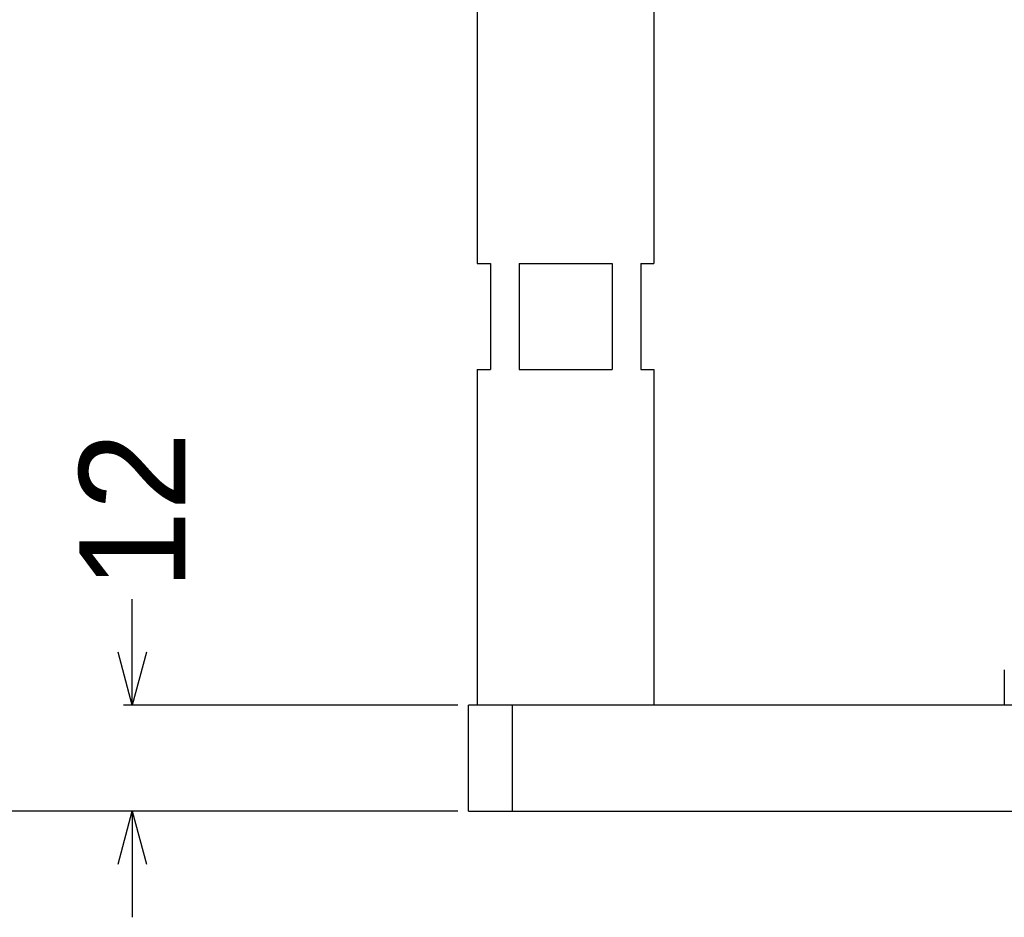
# Model space of a CAD drawing. Header units: millimetres. Extents: x -43833 to -38083, y -3638 to -2112.
# Tile 3 of 114: x -43523 to -43412, y -3398 to -3297. Entities that reach past the tile are written whole.
import ezdxf

# ---------------------------------------------------------------- set-up
doc = ezdxf.new("R2010")
doc.units = ezdxf.units.MM
doc.layers.add('02___PRT_ALL_AXES', color=7, linetype='Continuous')
doc.dimstyles.new('副本 12', dxfattribs={"dimtxt": 12, "dimasz": 6, "dimexe": 1, "dimexo": 1.2, "dimgap": 2, "dimtad": 0, "dimtxsty": 'Standard', "dimblk": 'OPEN30', "dimcen": 0, "dimclrd": 5, "dimclre": 3, "dimclrt": 256, "dimadec": 0, "dimazin": 2, "dimtm": 1e-09, "dimtfac": 0.6, "dimtofl": 0, "dimtmove": 0, "dimatfit": 3, "dimldrblk": 'OPEN30', "dimfxl": 1, "dimtolj": 1, "dimarcsym": 0})

# ---------------------------------------------------------------- blocks, each defined once
blk = doc.blocks.new('_Open30')
at = {"color": 0, "linetype": 'ByBlock', "lineweight": -2}
for p, q in [((-1, 0.268), (0, 0)), ((0, 0), (-1, -0.268)), ((0, 0), (-1, 0))]:
    blk.add_line(p, q, dxfattribs=at)
blk = doc.blocks.new('*D89')
at = {"color": 3, "linetype": 'ByBlock', "lineweight": -2}
for p, q in [((-43533.47, -3076.41), (-43577.85, -3076.41)), ((-43473.47, -3386.42), (-43577.85, -3386.42))]:
    blk.add_line(p, q, dxfattribs=at)
at = {"color": 5, "linetype": 'ByBlock', "lineweight": -2}
for p, q in [((-43576.85, -3082.41), (-43576.85, -3200.42)), ((-43576.85, -3380.42), (-43576.85, -3262.42))]:
    blk.add_line(p, q, dxfattribs=at)
at = {"layer": 'Defpoints', "color": 0, "linetype": 'ByBlock'}
for p in [(-43576.85, -3076.41), (-43532.27, -3076.41), (-43472.27, -3386.42)]:
    blk.add_point(p, dxfattribs=at)
at = {"color": 5, "linetype": 'ByBlock', "lineweight": -2, "xscale": 6, "yscale": 6, "zscale": 6}
for p, rotation in [((-43576.85, -3076.41), 90), ((-43576.85, -3386.42), 270)]:
    blk.add_blockref('_Open30', p, dxfattribs=dict(at, rotation=rotation))
at = {"linetype": 'ByBlock', "insert": (-43576.85, -3231.42), "char_height": 12, "attachment_point": 5, "rotation": 90}
blk.add_mtext('\\A1;310%%P15', dxfattribs=at)
blk = doc.blocks.new('*D79')
at = {"color": 5, "linetype": 'ByBlock', "lineweight": -2}
for p, q in [((-43510.33, -3368.42), (-43510.33, -3362.42)), ((-43510.33, -3392.42), (-43510.33, -3398.42))]:
    blk.add_line(p, q, dxfattribs=at)
at = {"color": 3, "linetype": 'ByBlock', "lineweight": -2}
for p, q in [((-43473.47, -3374.42), (-43511.33, -3374.42)), ((-43474.67, -3386.42), (-43511.33, -3386.42))]:
    blk.add_line(p, q, dxfattribs=at)
at = {"layer": 'Defpoints', "color": 0, "linetype": 'ByBlock'}
for p in [(-43510.33, -3374.42), (-43472.27, -3374.42), (-43473.47, -3386.42)]:
    blk.add_point(p, dxfattribs=at)
at = {"color": 5, "linetype": 'ByBlock', "lineweight": -2, "xscale": 6, "yscale": 6, "zscale": 6}
for p, rotation in [((-43510.33, -3374.42), 270), ((-43510.33, -3386.42), 90)]:
    blk.add_blockref('_Open30', p, dxfattribs=dict(at, rotation=rotation))
at = {"linetype": 'ByBlock', "insert": (-43510.33, -3352.42), "char_height": 12, "attachment_point": 5, "rotation": 90}
blk.add_mtext('\\A1;12', dxfattribs=at)

msp = doc.modelspace()

# ---------------------------------------------------------------- linework, layer by layer
at = {"color": 7, "linetype": 'Continuous'}
for p, q in [((-43471.271, -3224.422), (-43471.271, -3324.422)), ((-43451.271, -3224.422), (-43451.271, -3324.422)), ((-43471.271, -3324.422), (-43469.771, -3324.422)), ((-43469.771, -3324.422), (-43469.771, -3336.422)), ((-43466.539, -3324.422), (-43456.004, -3324.422)), ((-43466.539, -3324.422), (-43466.539, -3336.422)), ((-43456.004, -3324.422), (-43456.004, -3336.422)), ((-43452.771, -3324.422), (-43451.271, -3324.422)), ((-43452.771, -3324.422), (-43452.771, -3336.422)), ((-43471.271, -3336.422), (-43469.771, -3336.422)), ((-43471.271, -3336.422), (-43471.271, -3374.422)), ((-43466.539, -3336.422), (-43456.004, -3336.422)), ((-43452.771, -3336.422), (-43451.271, -3336.422)), ((-43451.271, -3336.422), (-43451.271, -3374.422)), ((-43411.616, -3370.422), (-43411.616, -3374.422)), ((-42992.271, -3374.422), (-43472.271, -3374.422)), ((-43472.271, -3386.422), (-43472.271, -3374.422)), ((-43467.271, -3386.422), (-43467.271, -3374.422)), ((-43472.271, -3386.422), (-42992.271, -3386.422))]:
    msp.add_line(p, q, dxfattribs=at)
at = {"layer": '02___PRT_ALL_AXES', "color": 7, "linetype": 'Continuous'}
for p, q in [((-43471.271, -3224.422), (-43471.271, -3324.422)), ((-43451.271, -3224.422), (-43451.271, -3324.422)), ((-43471.271, -3336.422), (-43471.271, -3374.422)), ((-43451.271, -3336.422), (-43451.271, -3374.422))]:
    msp.add_line(p, q, dxfattribs=at)

# ---------------------------------------------------------------- dimensions: what is measured, and where the dimension line sits
at = {"color": 5, "linetype": 'ByBlock'}
dim = msp.add_linear_dim(base=(-43576.855, -3076.409), p1=(-43472.271, -3386.422), p2=(-43532.271, -3076.409), angle=90, text='310%%P15', dimstyle='副本 12', dxfattribs=at)
dim.commit()
dim.dimension.update_dxf_attribs({"geometry": '*D89', "text_midpoint": (-43576.855, -3231.416)})
dim = msp.add_linear_dim(base=(-43510.335, -3374.422), p1=(-43473.471, -3386.422), p2=(-43472.271, -3374.422), angle=90, dimstyle='副本 12', dxfattribs=at)
dim.commit()
dim.dimension.update_dxf_attribs({"geometry": '*D79', "text_midpoint": (-43510.335, -3352.422)})

doc.saveas('drawing.dxf')
